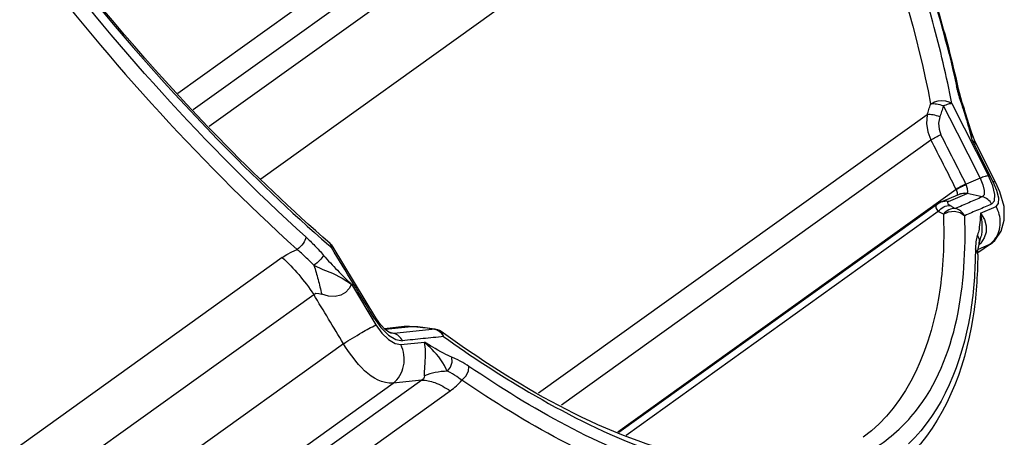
# Paper-space layout 'Sheet' of a CAD drawing. Header units: inches. Extents: x 0.2 to 10.8, y 0.2 to 8.3.
# Tile 47 of 256: x 1.962 to 2.232, y 2.278 to 2.393. Entities that reach past the tile are written whole.
import ezdxf

# ---------------------------------------------------------------- set-up
doc = ezdxf.new("R2010")
doc.units = ezdxf.units.IN
doc.header["$MEASUREMENT"] = 0
doc.layers.get('0').update_dxf_attribs({"lineweight": 5})

psp = doc.layouts.new('Sheet')

# ---------------------------------------------------------------- linework, layer by layer
at = {"color": 0, "linetype": 'ByBlock', "lineweight": -3}
for p, q in [((2.027994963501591, 2.348984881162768), (2.172318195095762, 2.452508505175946)), ((2.076744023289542, 2.423634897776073), (2.005278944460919, 2.372372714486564)), ((2.009458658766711, 2.367944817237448), (2.079665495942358, 2.418304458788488)), ((2.077873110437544, 2.40920206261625), (2.013858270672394, 2.363283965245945)), ((2.217448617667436, 2.369584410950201), (2.227535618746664, 2.349784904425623)), ((2.220882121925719, 2.36815101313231), (2.220426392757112, 2.368654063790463)), ((2.222578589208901, 2.36261884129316), (2.220882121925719, 2.36815101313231)), ((2.210681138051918, 2.366542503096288), (2.104169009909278, 2.290140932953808)), ((2.110435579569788, 2.286986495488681), (2.211743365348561, 2.359654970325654)), ((2.228793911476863, 2.348185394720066), (2.223027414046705, 2.35953656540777)), ((2.22952654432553, 2.34789932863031), (2.224216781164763, 2.35834273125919)), ((2.221847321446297, 2.355789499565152), (2.225217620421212, 2.349149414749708)), ((2.225217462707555, 2.34914934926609), (2.221345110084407, 2.347541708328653)), ((2.228694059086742, 2.347075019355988), (2.227535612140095, 2.349784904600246)), ((2.218664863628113, 2.346055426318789), (2.125856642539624, 2.279483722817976)), ((2.22139231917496, 2.347406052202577), (2.221345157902, 2.347541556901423)), ((2.229814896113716, 2.345781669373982), (2.228793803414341, 2.348185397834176)), ((2.219475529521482, 2.344701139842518), (2.214402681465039, 2.342524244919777)), ((2.216584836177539, 2.342734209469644), (2.221645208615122, 2.344908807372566)), ((2.218962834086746, 2.344602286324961), (2.218885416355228, 2.344364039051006)), ((2.219695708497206, 2.344786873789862), (2.219475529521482, 2.344701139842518)), ((2.225812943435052, 2.344012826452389), (2.221645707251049, 2.344908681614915)), ((2.213493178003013, 2.342014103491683), (2.126170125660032, 2.279376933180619)), ((2.214413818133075, 2.342531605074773), (2.213498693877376, 2.342017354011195)), ((2.225346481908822, 2.339530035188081), (2.22958444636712, 2.341364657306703)), ((2.128196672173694, 2.27868657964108), (2.213751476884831, 2.340055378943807)), ((2.224982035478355, 2.331010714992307), (2.225523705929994, 2.333235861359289)), ((2.226310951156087, 2.332756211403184), (2.2254108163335, 2.331330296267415)), ((2.047304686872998, 2.330791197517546), (2.047032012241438, 2.331204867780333)), ((2.047379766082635, 2.330108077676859), (2.047304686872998, 2.330791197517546)), ((2.047820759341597, 2.330267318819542), (2.047510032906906, 2.330169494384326)), ((2.059548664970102, 2.310864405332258), (2.047820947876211, 2.330267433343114)), ((2.223943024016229, 2.330472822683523), (2.223920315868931, 2.329753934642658)), ((2.228030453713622, 2.3310823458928), (2.224584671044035, 2.328668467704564)), ((2.227631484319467, 2.330853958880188), (2.224667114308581, 2.329583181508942)), ((2.224951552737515, 2.330921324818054), (2.224981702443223, 2.331010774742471)), ((2.2254108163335, 2.331330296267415), (2.224987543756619, 2.330886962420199)), ((2.228016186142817, 2.331072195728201), (2.227631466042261, 2.330853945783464)), ((2.033898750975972, 2.327362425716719), (1.776136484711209, 2.142468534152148)), ((2.052872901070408, 2.320040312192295), (2.059589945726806, 2.308909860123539)), ((1.784763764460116, 2.132359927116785), (2.042526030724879, 2.317253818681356)), ((2.059100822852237, 2.310728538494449), (2.060926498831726, 2.308163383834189)), ((2.05910175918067, 2.310727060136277), (2.05953708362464, 2.310872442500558)), ((2.059589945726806, 2.308909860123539), (2.061215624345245, 2.306646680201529)), ((2.060926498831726, 2.308163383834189), (2.062995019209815, 2.306129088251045)), ((2.067338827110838, 2.308424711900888), (2.061929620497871, 2.307871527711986)), ((2.062104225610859, 2.307695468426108), (2.068413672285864, 2.308340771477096)), ((2.069409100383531, 2.308370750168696), (2.06841368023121, 2.308340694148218)), ((2.070822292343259, 2.308293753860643), (2.069409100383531, 2.308370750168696)), ((2.072572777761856, 2.308108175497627), (2.070822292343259, 2.308293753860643)), ((2.075596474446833, 2.307781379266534), (2.072396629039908, 2.308181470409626)), ((2.0725727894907, 2.308108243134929), (2.072398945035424, 2.308181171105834)), ((2.073643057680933, 2.307973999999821), (2.072572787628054, 2.308108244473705)), ((2.074712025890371, 2.307840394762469), (2.073643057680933, 2.307973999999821)), ((2.064496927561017, 2.306568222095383), (2.063130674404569, 2.306921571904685)), ((2.064496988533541, 2.306568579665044), (2.063688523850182, 2.306651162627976)), ((2.075779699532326, 2.307707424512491), (2.064497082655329, 2.306568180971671)), ((2.075779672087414, 2.307707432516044), (2.074712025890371, 2.307840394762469)), ((2.075604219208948, 2.307780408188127), (2.075779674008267, 2.307707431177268)), ((2.050668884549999, 2.30375106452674), (1.767045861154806, 2.100307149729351)), ((2.066415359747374, 2.303489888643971), (2.072893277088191, 2.304142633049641)), ((2.074518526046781, 2.303174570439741), (2.072893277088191, 2.304142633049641)), ((2.075801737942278, 2.302416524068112), (2.074518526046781, 2.303174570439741)), ((2.079178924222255, 2.296201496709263), (2.07893618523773, 2.296624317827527)), ((1.780662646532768, 2.089494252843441), (2.064285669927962, 2.292938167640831)), ((2.072131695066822, 2.29374437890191), (1.81436942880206, 2.10885048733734)), ((2.072131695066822, 2.29374437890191), (2.064285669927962, 2.292938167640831)), ((1.822164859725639, 2.105918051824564), (2.079927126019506, 2.290811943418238))]:
    psp.add_line(p, q, dxfattribs=at)
for points in [[(2.220885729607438, 2.368141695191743), (2.220328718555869, 2.369795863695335), (2.219546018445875, 2.372525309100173), (2.219310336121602, 2.373528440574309)], [(2.211638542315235, 2.369481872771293), (2.212691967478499, 2.370052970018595), (2.213751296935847, 2.370358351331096), (2.21475977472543, 2.370455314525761), (2.215719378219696, 2.370369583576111), (2.216628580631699, 2.370094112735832), (2.217448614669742, 2.369584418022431)], [(2.210681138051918, 2.366542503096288), (2.210498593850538, 2.36416290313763), (2.210873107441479, 2.361822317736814), (2.211743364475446, 2.35965496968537)], [(2.214182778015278, 2.365974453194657), (2.213835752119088, 2.364232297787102), (2.213940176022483, 2.362558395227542), (2.214459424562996, 2.361069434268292)], [(2.224210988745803, 2.358346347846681), (2.223648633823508, 2.359528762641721), (2.222822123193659, 2.361748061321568), (2.222582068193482, 2.36258109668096)], [(2.223027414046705, 2.35953656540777), (2.222779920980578, 2.361746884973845), (2.22258911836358, 2.362580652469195)], [(2.224215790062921, 2.358344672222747), (2.223974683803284, 2.358708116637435), (2.223027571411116, 2.359536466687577)], [(2.225217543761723, 2.349149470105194), (2.225970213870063, 2.347332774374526), (2.22633926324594, 2.345750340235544), (2.226278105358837, 2.344596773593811), (2.225812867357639, 2.344012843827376)], [(2.21866006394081, 2.346051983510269), (2.218891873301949, 2.345215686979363), (2.218962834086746, 2.344602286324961)], [(2.221679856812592, 2.344927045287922), (2.221885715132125, 2.345373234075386), (2.221783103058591, 2.34625696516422), (2.22139231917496, 2.347406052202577)], [(2.228017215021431, 2.331073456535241), (2.229203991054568, 2.332088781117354), (2.230942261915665, 2.33457240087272), (2.231842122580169, 2.337621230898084), (2.231768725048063, 2.341342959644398), (2.230655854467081, 2.345366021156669), (2.229524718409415, 2.347902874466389)], [(2.228415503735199, 2.342071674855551), (2.229164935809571, 2.342960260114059), (2.229263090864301, 2.34469851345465), (2.228694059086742, 2.347075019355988)], [(2.22958444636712, 2.341364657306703), (2.23023305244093, 2.342173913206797), (2.230309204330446, 2.343705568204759), (2.229814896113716, 2.345781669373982)], [(2.221645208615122, 2.344908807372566), (2.220642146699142, 2.344982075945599), (2.219695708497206, 2.344786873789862)], [(2.213751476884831, 2.340055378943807), (2.213186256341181, 2.340978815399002), (2.213206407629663, 2.341692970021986), (2.213493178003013, 2.342014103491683)], [(2.216584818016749, 2.342734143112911), (2.216270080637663, 2.342460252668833), (2.216403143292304, 2.342085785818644), (2.217004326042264, 2.341633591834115)], [(2.215141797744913, 2.339260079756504), (2.216562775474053, 2.339923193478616), (2.218199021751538, 2.340083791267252), (2.219771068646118, 2.339710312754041), (2.221009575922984, 2.338864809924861)], [(2.225346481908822, 2.339530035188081), (2.225238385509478, 2.338150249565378), (2.225192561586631, 2.337598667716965), (2.225138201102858, 2.336990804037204), (2.225072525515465, 2.336353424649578), (2.224995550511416, 2.33573909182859), (2.224910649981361, 2.335191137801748), (2.224821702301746, 2.334716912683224), (2.224730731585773, 2.334315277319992), (2.224628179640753, 2.333937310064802), (2.224498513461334, 2.333531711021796)], [(2.225346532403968, 2.339530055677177), (2.225444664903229, 2.338953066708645), (2.225522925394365, 2.338396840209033), (2.225592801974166, 2.337772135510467), (2.225649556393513, 2.337073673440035), (2.225687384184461, 2.336294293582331), (2.225697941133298, 2.335433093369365), (2.225666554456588, 2.334520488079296), (2.22557949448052, 2.333610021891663), (2.225523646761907, 2.333235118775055)], [(2.225346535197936, 2.339530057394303), (2.226396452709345, 2.337811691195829), (2.226881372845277, 2.336041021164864), (2.22682667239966, 2.334333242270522), (2.226310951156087, 2.332756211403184)], [(2.224498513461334, 2.333531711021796), (2.224407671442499, 2.333252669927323), (2.224316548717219, 2.332935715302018), (2.224226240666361, 2.332572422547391), (2.224139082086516, 2.332152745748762), (2.224059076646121, 2.331667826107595), (2.223991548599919, 2.331109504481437), (2.223943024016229, 2.330472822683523)], [(2.224981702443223, 2.331010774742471), (2.225056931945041, 2.332284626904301), (2.224498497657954, 2.333532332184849)], [(2.033898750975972, 2.327362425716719), (2.035165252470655, 2.328192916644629), (2.03652907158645, 2.328938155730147), (2.037975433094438, 2.329589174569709)], [(2.224557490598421, 2.328186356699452), (2.224522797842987, 2.32858613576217), (2.223920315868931, 2.329753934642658)], [(2.224557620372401, 2.328182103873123), (2.224622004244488, 2.329339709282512), (2.224858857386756, 2.330618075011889), (2.224951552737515, 2.330921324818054)], [(2.042596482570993, 2.325254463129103), (2.045054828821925, 2.324136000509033), (2.047685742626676, 2.323062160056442), (2.050287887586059, 2.32170768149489), (2.05287301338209, 2.320040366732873)], [(2.052872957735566, 2.320040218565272), (2.05226202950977, 2.318851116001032), (2.051258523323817, 2.317794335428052), (2.049933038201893, 2.317044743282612), (2.048367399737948, 2.316685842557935), (2.046609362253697, 2.316768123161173), (2.044720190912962, 2.317310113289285)], [(2.042526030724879, 2.317253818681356), (2.043116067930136, 2.317566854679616), (2.043887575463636, 2.317558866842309), (2.044720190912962, 2.317310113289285)], [(2.063680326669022, 2.306653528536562), (2.063653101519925, 2.306662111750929), (2.063111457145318, 2.306931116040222), (2.062115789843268, 2.307683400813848), (2.060871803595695, 2.308981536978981), (2.059548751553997, 2.310864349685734)], [(2.072398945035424, 2.308181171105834), (2.071046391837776, 2.308332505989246), (2.068769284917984, 2.308474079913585), (2.06731748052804, 2.308422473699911)], [(2.061215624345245, 2.306646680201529), (2.063027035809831, 2.304876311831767), (2.06482589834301, 2.303779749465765), (2.066415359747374, 2.303489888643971)], [(2.062995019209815, 2.306129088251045), (2.065050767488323, 2.304880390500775), (2.066834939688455, 2.304568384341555)], [(2.078120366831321, 2.305697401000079), (2.077754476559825, 2.30674407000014), (2.077427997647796, 2.307066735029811)], [(2.072880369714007, 2.294948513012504), (2.072862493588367, 2.295920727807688), (2.072956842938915, 2.297158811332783), (2.073097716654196, 2.298646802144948), (2.073202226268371, 2.300365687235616), (2.07317359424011, 2.302243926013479), (2.072893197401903, 2.304142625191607)], [(2.07893618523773, 2.296624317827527), (2.078347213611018, 2.29780159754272), (2.077928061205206, 2.298529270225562), (2.0773979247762, 2.299324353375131), (2.076786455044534, 2.300131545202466), (2.076150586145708, 2.300883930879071), (2.075535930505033, 2.301552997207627), (2.074960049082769, 2.302149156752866), (2.074428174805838, 2.302682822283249), (2.073940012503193, 2.303160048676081), (2.073458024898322, 2.303619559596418), (2.072893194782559, 2.304142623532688)], [(2.080365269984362, 2.300075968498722), (2.079889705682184, 2.300273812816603), (2.079363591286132, 2.300507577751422), (2.078771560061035, 2.300790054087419), (2.078090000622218, 2.30113715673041), (2.077327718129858, 2.301546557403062), (2.076541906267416, 2.301987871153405), (2.075801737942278, 2.302416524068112)], [(2.079177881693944, 2.29620030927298), (2.080034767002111, 2.297332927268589), (2.080459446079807, 2.298720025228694), (2.080365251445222, 2.300075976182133)], [(2.08507103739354, 2.297524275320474), (2.084544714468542, 2.297873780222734), (2.083988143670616, 2.29822600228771), (2.083379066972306, 2.298590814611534), (2.082714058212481, 2.298964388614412), (2.081989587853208, 2.299341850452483), (2.081206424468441, 2.299715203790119), (2.080365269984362, 2.300075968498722)], [(2.08315563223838, 2.293712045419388), (2.084227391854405, 2.294800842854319), (2.084921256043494, 2.296181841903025), (2.08507103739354, 2.297524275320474)], [(2.072880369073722, 2.294948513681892), (2.072838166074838, 2.294557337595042), (2.072600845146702, 2.29414689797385), (2.072131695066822, 2.29374437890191)], [(2.083155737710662, 2.293711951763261), (2.08270662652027, 2.2940378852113), (2.08223272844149, 2.294368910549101), (2.081715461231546, 2.294715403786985), (2.081152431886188, 2.295075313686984), (2.080541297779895, 2.29544622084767), (2.079883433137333, 2.295823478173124), (2.079182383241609, 2.296202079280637)]]:
    psp.add_lwpolyline(points, dxfattribs=at)
for centre, radius, start, end in [((2.16225246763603, 2.348133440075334), 0.06168710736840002, 18.83213072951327, 19.43011439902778), ((2.353667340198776, 2.681314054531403), 0.4660018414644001, 228.7888488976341, 228.9082384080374), ((2.044402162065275, 2.328190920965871), 0.004000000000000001, 31.27378350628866, 48.88398624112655), ((-2.551110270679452, -0.4643705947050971), 5.381005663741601, 31.04567902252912, 31.28683411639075), ((2.075102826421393, 2.30381195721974), 0.004000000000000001, 54.46112787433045, 82.90656977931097)]:
    psp.add_arc(centre, radius, start, end, dxfattribs=at)
for points, knots in [([(2.14854198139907, 2.517993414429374), (2.156439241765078, 2.505300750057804), (2.183203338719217, 2.458577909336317), (2.204371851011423, 2.407781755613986), (2.211638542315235, 2.369481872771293)], [0, 0, 0, 0, 0.2771806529, 1, 1, 1, 1]), ([(2.047031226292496, 2.331205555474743), (2.036447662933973, 2.34043548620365), (1.993513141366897, 2.381474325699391), (1.956851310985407, 2.428928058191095), (1.932799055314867, 2.467324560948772)], [0, 0, 0, 0, 0.2366087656, 1, 1, 1, 1]), ([(1.932388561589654, 2.467055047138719), (1.956466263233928, 2.428655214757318), (1.993146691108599, 2.381161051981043), (2.036057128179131, 2.340022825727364), (2.046648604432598, 2.33074706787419)], [0, 0, 0, 0, 0.7629921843, 1, 1, 1, 1]), ([(2.217448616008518, 2.369584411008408), (2.216025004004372, 2.377087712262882), (2.208153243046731, 2.410171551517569), (2.195284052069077, 2.441910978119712), (2.18376813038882, 2.465595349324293)], [0, 0, 0, 0, 0.2248021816, 1, 1, 1, 1]), ([(2.185159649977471, 2.466487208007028), (2.189062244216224, 2.458526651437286), (2.202738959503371, 2.428833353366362), (2.213643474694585, 2.397713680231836), (2.218741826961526, 2.374425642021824)], [0, 0, 0, 0, 0.2710785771, 1, 1, 1, 1]), ([(2.219310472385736, 2.373527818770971), (2.217700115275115, 2.380883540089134), (2.209320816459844, 2.4128958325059), (2.19659160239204, 2.443655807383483), (2.185335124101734, 2.466575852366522)], [0, 0, 0, 0, 0.2277316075, 1, 1, 1, 1]), ([(2.219309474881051, 2.373529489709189), (2.219271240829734, 2.373704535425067), (2.219126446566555, 2.374042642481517), (2.218879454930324, 2.374310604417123), (2.218741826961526, 2.374425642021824)], [0, 0, 0, 0, 0.4997189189, 1, 1, 1, 1]), ([(2.21918050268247, 2.372633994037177), (2.219099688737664, 2.372934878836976), (2.218946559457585, 2.373530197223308), (2.218807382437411, 2.374128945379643), (2.218742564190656, 2.374425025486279)], [0, 0, 0, 0, 0.5068792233, 1, 1, 1, 1]), ([(2.219742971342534, 2.370704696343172), (2.219641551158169, 2.371028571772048), (2.219447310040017, 2.371669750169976), (2.219266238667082, 2.37231478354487), (2.21918050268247, 2.372633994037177)], [0, 0, 0, 0, 0.5066128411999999, 1, 1, 1, 1]), ([(2.220427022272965, 2.368653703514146), (2.22030565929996, 2.368997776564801), (2.22007141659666, 2.369679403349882), (2.219849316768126, 2.370365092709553), (2.219742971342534, 2.370704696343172)], [0, 0, 0, 0, 0.5062330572, 1, 1, 1, 1]), ([(2.210681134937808, 2.366542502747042), (2.210843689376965, 2.367031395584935), (2.211165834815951, 2.368010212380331), (2.211481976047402, 2.368990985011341), (2.211638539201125, 2.369481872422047)], [0, 0, 0, 0, 0.4999800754, 1, 1, 1, 1]), ([(2.215134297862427, 2.368946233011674), (2.214531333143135, 2.369164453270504), (2.213379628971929, 2.369466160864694), (2.212179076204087, 2.369548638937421), (2.211638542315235, 2.369481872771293)], [0, 0, 0, 0, 0.5407278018, 1, 1, 1, 1]), ([(2.215134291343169, 2.368946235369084), (2.214978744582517, 2.368449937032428), (2.214664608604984, 2.367458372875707), (2.214344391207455, 2.366468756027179), (2.214182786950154, 2.365974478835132)], [0, 0, 0, 0, 0.5000374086, 1, 1, 1, 1]), ([(2.217448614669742, 2.369584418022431), (2.21712622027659, 2.369594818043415), (2.216329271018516, 2.369404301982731), (2.215577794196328, 2.369131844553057), (2.215134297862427, 2.368946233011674)], [0, 0, 0, 0, 0.4015297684, 1, 1, 1, 1]), ([(2.215134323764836, 2.368946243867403), (2.216256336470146, 2.366755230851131), (2.218497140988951, 2.362371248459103), (2.22073156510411, 2.357984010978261), (2.221847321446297, 2.355789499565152)], [0, 0, 0, 0, 0.4999723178, 1, 1, 1, 1]), ([(2.221394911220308, 2.365666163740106), (2.221276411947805, 2.36606518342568), (2.221032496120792, 2.366861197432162), (2.220771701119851, 2.367651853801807), (2.220637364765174, 2.368045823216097)], [0, 0, 0, 0, 0.5000004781, 1, 1, 1, 1]), ([(2.214182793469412, 2.36597447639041), (2.213579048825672, 2.36620024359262), (2.212426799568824, 2.366514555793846), (2.211222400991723, 2.366607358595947), (2.210681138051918, 2.366542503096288)], [0, 0, 0, 0, 0.5417922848, 1, 1, 1, 1]), ([(2.22226605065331, 2.3625383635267), (2.222129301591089, 2.36305706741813), (2.221847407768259, 2.364102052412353), (2.22155041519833, 2.365142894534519), (2.221394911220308, 2.365666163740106)], [0, 0, 0, 0, 0.4956299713, 1, 1, 1, 1]), ([(2.223027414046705, 2.35953656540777), (2.222904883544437, 2.360035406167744), (2.222655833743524, 2.36103721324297), (2.222398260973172, 2.362036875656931), (2.22226605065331, 2.3625383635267)], [0, 0, 0, 0, 0.4976005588, 1, 1, 1, 1]), ([(2.211743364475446, 2.35965496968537), (2.21217114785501, 2.359927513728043), (2.213062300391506, 2.360429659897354), (2.213984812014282, 2.360871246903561), (2.214459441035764, 2.361069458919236)], [0, 0, 0, 0, 0.4965112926, 1, 1, 1, 1]), ([(2.218664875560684, 2.346055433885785), (2.217514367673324, 2.348323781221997), (2.215210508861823, 2.352858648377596), (2.212900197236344, 2.357390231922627), (2.211743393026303, 2.359654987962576)], [0, 0, 0, 0, 0.5000338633, 1, 1, 1, 1]), ([(2.221340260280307, 2.347539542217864), (2.220196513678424, 2.349796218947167), (2.217906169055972, 2.354307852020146), (2.215609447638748, 2.358816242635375), (2.214459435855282, 2.361069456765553)], [0, 0, 0, 0, 0.5000243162, 1, 1, 1, 1]), ([(2.227535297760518, 2.349785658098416), (2.227212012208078, 2.34979458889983), (2.226414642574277, 2.349604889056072), (2.225661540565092, 2.349333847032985), (2.225217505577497, 2.349149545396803)], [0, 0, 0, 0, 0.4021633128, 1, 1, 1, 1]), ([(2.221345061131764, 2.347541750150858), (2.220869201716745, 2.347344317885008), (2.219944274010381, 2.346904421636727), (2.219050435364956, 2.346404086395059), (2.218621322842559, 2.346132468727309)], [0, 0, 0, 0, 0.5035867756, 1, 1, 1, 1]), ([(2.218660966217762, 2.346052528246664), (2.219092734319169, 2.346313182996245), (2.219990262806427, 2.346793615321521), (2.220916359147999, 2.347216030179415), (2.22139231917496, 2.347406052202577)], [0, 0, 0, 0, 0.4959951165, 1, 1, 1, 1]), ([(2.229524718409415, 2.347902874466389), (2.229472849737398, 2.34800177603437), (2.229220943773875, 2.34816028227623), (2.22895157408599, 2.34818107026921), (2.228793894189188, 2.348185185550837)], [0, 0, 0, 0, 0.4145246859, 1, 1, 1, 1]), ([(2.225812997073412, 2.344012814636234), (2.224579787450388, 2.343482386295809), (2.222106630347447, 2.342416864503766), (2.219634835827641, 2.341348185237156), (2.218395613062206, 2.340811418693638)], [0, 0, 0, 0, 0.4985085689, 1, 1, 1, 1]), ([(2.220068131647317, 2.344892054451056), (2.219979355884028, 2.34487054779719), (2.219803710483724, 2.344821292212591), (2.219632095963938, 2.344759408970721), (2.219547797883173, 2.344725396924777)], [0, 0, 0, 0, 0.5012147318, 1, 1, 1, 1]), ([(2.221679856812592, 2.344927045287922), (2.221416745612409, 2.344982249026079), (2.220872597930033, 2.345028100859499), (2.220332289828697, 2.344956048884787), (2.220068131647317, 2.344892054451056)], [0, 0, 0, 0, 0.4972632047, 1, 1, 1, 1]), ([(2.228416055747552, 2.342071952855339), (2.22813608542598, 2.342557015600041), (2.227385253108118, 2.343415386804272), (2.226346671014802, 2.34389710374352), (2.225812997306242, 2.344012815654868)], [0, 0, 0, 0, 0.5063228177, 1, 1, 1, 1]), ([(2.213751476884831, 2.340055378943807), (2.214147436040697, 2.34055554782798), (2.215134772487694, 2.341378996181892), (2.216403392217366, 2.341664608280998), (2.217004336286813, 2.341633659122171)], [0, 0, 0, 0, 0.5145957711, 1, 1, 1, 1]), ([(2.216584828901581, 2.342734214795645), (2.216226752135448, 2.34281186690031), (2.215479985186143, 2.342846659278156), (2.214755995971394, 2.342667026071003), (2.214416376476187, 2.342525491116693)], [0, 0, 0, 0, 0.4989571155, 1, 1, 1, 1]), ([(2.218395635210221, 2.340811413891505), (2.21779585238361, 2.34084381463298), (2.216530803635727, 2.340566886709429), (2.215539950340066, 2.339754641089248), (2.215141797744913, 2.339260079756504)], [0, 0, 0, 0, 0.4861371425, 1, 1, 1, 1]), ([(2.217004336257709, 2.341633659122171), (2.217238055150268, 2.341497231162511), (2.217702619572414, 2.34122439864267), (2.218165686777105, 2.340949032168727), (2.218395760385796, 2.340811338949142)], [0, 0, 0, 0, 0.5023149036, 1, 1, 1, 1]), ([(2.221009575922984, 2.338864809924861), (2.220727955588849, 2.339351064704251), (2.219973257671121, 2.340211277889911), (2.218931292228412, 2.340694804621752), (2.218395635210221, 2.340811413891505)], [0, 0, 0, 0, 0.5061781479, 1, 1, 1, 1]), ([(2.228415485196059, 2.342071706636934), (2.2271841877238, 2.341540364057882), (2.224714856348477, 2.34047299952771), (2.222246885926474, 2.339402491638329), (2.221009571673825, 2.338864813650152)], [0, 0, 0, 0, 0.4985058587, 1, 1, 1, 1]), ([(2.229239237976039, 2.332432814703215), (2.230173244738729, 2.333692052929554), (2.231216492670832, 2.33686118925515), (2.230360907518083, 2.340033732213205), (2.22958453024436, 2.341364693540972)], [0, 0, 0, 0, 0.5043373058, 1, 1, 1, 1]), ([(2.215141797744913, 2.339260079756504), (2.215351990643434, 2.332514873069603), (2.214882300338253, 2.310738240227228), (2.205621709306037, 2.287058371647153), (2.193153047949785, 2.278112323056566)], [0, 0, 0, 0, 0.3054375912, 1, 1, 1, 1]), ([(2.196249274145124, 2.275102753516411), (2.2005162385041, 2.277743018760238), (2.218328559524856, 2.293975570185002), (2.221584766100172, 2.320406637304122), (2.2210095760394, 2.33886480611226)], [0, 0, 0, 0, 0.2136593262, 1, 1, 1, 1]), ([(2.215141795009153, 2.339260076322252), (2.214911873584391, 2.339393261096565), (2.21444913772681, 2.33965959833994), (2.213984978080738, 2.339923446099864), (2.213751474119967, 2.340055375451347)], [0, 0, 0, 0, 0.497671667, 1, 1, 1, 1]), ([(2.040368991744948, 2.333021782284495), (2.040297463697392, 2.332378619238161), (2.039587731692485, 2.331071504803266), (2.038601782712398, 2.33003845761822), (2.037975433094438, 2.329589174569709)], [0, 0, 0, 0, 0.4563823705, 1, 1, 1, 1]), ([(2.040368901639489, 2.333020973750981), (2.041217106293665, 2.332252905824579), (2.042886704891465, 2.330621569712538), (2.044448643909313, 2.328887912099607), (2.045220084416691, 2.327984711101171)], [0, 0, 0, 0, 0.4906674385, 1, 1, 1, 1]), ([(2.227982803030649, 2.331120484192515), (2.228213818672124, 2.33130734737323), (2.228662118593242, 2.331718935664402), (2.229054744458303, 2.332184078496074), (2.229239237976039, 2.332432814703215)], [0, 0, 0, 0, 0.4896511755, 1, 1, 1, 1]), ([(2.042596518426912, 2.325254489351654), (2.041837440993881, 2.326024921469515), (2.040333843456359, 2.327509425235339), (2.038763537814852, 2.328924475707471), (2.037975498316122, 2.329589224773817)], [0, 0, 0, 0, 0.5119731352, 1, 1, 1, 1]), ([(2.047510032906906, 2.330169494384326), (2.0474890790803, 2.330159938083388), (2.047445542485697, 2.330139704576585), (2.047402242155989, 2.330118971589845), (2.047379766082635, 2.330108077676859)], [0, 0, 0, 0, 0.4797227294, 1, 1, 1, 1]), ([(2.223920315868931, 2.329753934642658), (2.223917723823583, 2.32948723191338), (2.223911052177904, 2.328955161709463), (2.223901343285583, 2.328423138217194), (2.22389573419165, 2.328157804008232)], [0, 0, 0, 0, 0.5012420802, 1, 1, 1, 1]), ([(2.227631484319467, 2.330853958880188), (2.227691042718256, 2.330896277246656), (2.227809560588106, 2.330983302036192), (2.227925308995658, 2.331073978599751), (2.227982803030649, 2.331120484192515)], [0, 0, 0, 0, 0.4969858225, 1, 1, 1, 1]), ([(2.033898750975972, 2.327362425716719), (2.035499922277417, 2.325909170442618), (2.038573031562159, 2.322689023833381), (2.041256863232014, 2.319142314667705), (2.042526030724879, 2.317253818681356)], [0, 0, 0, 0, 0.4872670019, 1, 1, 1, 1]), ([(2.045220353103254, 2.327985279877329), (2.044985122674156, 2.327487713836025), (2.044124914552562, 2.326515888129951), (2.0431773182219, 2.325677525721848), (2.042596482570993, 2.325254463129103)], [0, 0, 0, 0, 0.4337212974, 1, 1, 1, 1]), ([(2.045220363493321, 2.327985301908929), (2.046431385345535, 2.326567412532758), (2.048952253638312, 2.323884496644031), (2.051573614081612, 2.321305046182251), (2.05287301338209, 2.320040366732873)], [0, 0, 0, 0, 0.5069908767, 1, 1, 1, 1]), ([(2.224557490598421, 2.328186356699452), (2.224501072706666, 2.322381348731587), (2.223252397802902, 2.3026512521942), (2.215479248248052, 2.28214772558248), (2.20518488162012, 2.272475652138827)], [0, 0, 0, 0, 0.2912756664, 1, 1, 1, 1]), ([(2.22389573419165, 2.328157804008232), (2.223780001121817, 2.322683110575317), (2.222406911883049, 2.304298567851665), (2.215091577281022, 2.28526621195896), (2.205537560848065, 2.276289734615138)], [0, 0, 0, 0, 0.2946367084, 1, 1, 1, 1]), ([(2.042596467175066, 2.32525397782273), (2.042988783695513, 2.323954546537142), (2.04373597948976, 2.321316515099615), (2.044403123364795, 2.318657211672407), (2.044720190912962, 2.317310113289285)], [0, 0, 0, 0, 0.4951579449, 1, 1, 1, 1]), ([(2.050668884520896, 2.303751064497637), (2.049314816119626, 2.306003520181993), (2.046603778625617, 2.310506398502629), (2.043886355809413, 2.315005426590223), (2.042526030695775, 2.317253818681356)], [0, 0, 0, 0, 0.5000236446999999, 1, 1, 1, 1]), ([(2.050668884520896, 2.303751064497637), (2.052323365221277, 2.304793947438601), (2.055272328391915, 2.306555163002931), (2.058256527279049, 2.308267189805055), (2.059589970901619, 2.308909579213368)], [0, 0, 0, 0, 0.5692149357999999, 1, 1, 1, 1]), ([(2.067339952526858, 2.308414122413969), (2.067376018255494, 2.308418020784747), (2.067448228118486, 2.308424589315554), (2.067520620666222, 2.30842868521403), (2.067556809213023, 2.308430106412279)], [0, 0, 0, 0, 0.5004094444, 1, 1, 1, 1]), ([(2.067556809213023, 2.308430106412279), (2.067701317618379, 2.308435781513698), (2.06799020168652, 2.308427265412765), (2.068274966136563, 2.308376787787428), (2.068413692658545, 2.308340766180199)], [0, 0, 0, 0, 0.5022450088, 1, 1, 1, 1]), ([(2.066835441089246, 2.30456827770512), (2.066596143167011, 2.30505304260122), (2.065949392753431, 2.305919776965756), (2.064989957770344, 2.306441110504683), (2.064497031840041, 2.30656858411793)], [0, 0, 0, 0, 0.5149889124, 1, 1, 1, 1]), ([(2.078120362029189, 2.305697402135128), (2.076242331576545, 2.30551365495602), (2.072480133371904, 2.305141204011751), (2.068718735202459, 2.304760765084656), (2.066834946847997, 2.304568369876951)], [0, 0, 0, 0, 0.499128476, 1, 1, 1, 1]), ([(2.075779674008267, 2.307707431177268), (2.075941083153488, 2.307665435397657), (2.076263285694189, 2.307552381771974), (2.076564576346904, 2.307392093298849), (2.07671105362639, 2.307299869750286)], [0, 0, 0, 0, 0.4907188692, 1, 1, 1, 1]), ([(2.07671105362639, 2.307299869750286), (2.076858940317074, 2.307206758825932), (2.077144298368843, 2.306996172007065), (2.077395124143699, 2.306745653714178), (2.077512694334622, 2.306611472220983)], [0, 0, 0, 0, 0.49483928, 1, 1, 1, 1]), ([(2.163629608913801, 2.270210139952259), (2.157372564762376, 2.270404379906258), (2.126032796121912, 2.275639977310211), (2.097971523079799, 2.292388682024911), (2.077428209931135, 2.307066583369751)], [0, 0, 0, 0, 0.1986803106, 1, 1, 1, 1]), ([(2.077512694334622, 2.306611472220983), (2.077633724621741, 2.306473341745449), (2.077856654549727, 2.306180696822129), (2.078039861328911, 2.305861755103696), (2.078120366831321, 2.305697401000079)], [0, 0, 0, 0, 0.5008737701, 1, 1, 1, 1]), ([(2.078120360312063, 2.305697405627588), (2.085685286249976, 2.300292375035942), (2.111699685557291, 2.283304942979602), (2.141598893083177, 2.26978793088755), (2.163502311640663, 2.268210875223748)], [0, 0, 0, 0, 0.2974462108, 1, 1, 1, 1]), ([(2.064285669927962, 2.292938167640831), (2.065769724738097, 2.294037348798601), (2.067860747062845, 2.297672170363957), (2.067282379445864, 2.301735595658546), (2.066415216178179, 2.30348991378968)], [0, 0, 0, 0, 0.4855205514, 1, 1, 1, 1]), ([(2.156948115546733, 2.265011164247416), (2.15140756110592, 2.26594050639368), (2.125732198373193, 2.272550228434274), (2.10227323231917, 2.285837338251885), (2.08507103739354, 2.297524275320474)], [0, 0, 0, 0, 0.2126837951, 1, 1, 1, 1]), ([(2.079178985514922, 2.296201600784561), (2.078053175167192, 2.296172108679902), (2.075903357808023, 2.295954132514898), (2.073824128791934, 2.295344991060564), (2.072880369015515, 2.294948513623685)], [0, 0, 0, 0, 0.5238476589, 1, 1, 1, 1]), ([(2.072131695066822, 2.29374437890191), (2.073341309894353, 2.293803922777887), (2.076159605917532, 2.293110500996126), (2.078604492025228, 2.291707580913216), (2.079927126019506, 2.290811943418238)], [0, 0, 0, 0, 0.4312301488, 1, 1, 1, 1]), ([(2.079927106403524, 2.290811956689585), (2.080530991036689, 2.291245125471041), (2.081665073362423, 2.292152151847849), (2.082689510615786, 2.293182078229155), (2.083155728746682, 2.293711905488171)], [0, 0, 0, 0, 0.5129170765, 1, 1, 1, 1]), ([(2.155801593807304, 2.260851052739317), (2.150201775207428, 2.261790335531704), (2.124251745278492, 2.268470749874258), (2.100541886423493, 2.281900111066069), (2.083155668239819, 2.293712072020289)], [0, 0, 0, 0, 0.2126835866, 1, 1, 1, 1])]:
    psp.add_open_spline(points, degree=3, knots=knots, dxfattribs=at)
for points in [[(1.961918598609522, 2.413258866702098), (1.984736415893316, 2.383260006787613), (2.010037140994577, 2.354888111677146), (2.037975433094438, 2.329589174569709)], [(2.040368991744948, 2.333021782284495), (2.012726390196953, 2.35805296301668), (1.987693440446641, 2.386124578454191), (1.9651171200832, 2.415805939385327)], [(2.064285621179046, 2.292938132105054), (2.058507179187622, 2.292488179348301), (2.053779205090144, 2.298860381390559), (2.050668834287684, 2.303751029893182)]]:
    psp.add_open_spline(points, degree=3, dxfattribs=at)

doc.saveas('drawing.dxf')
